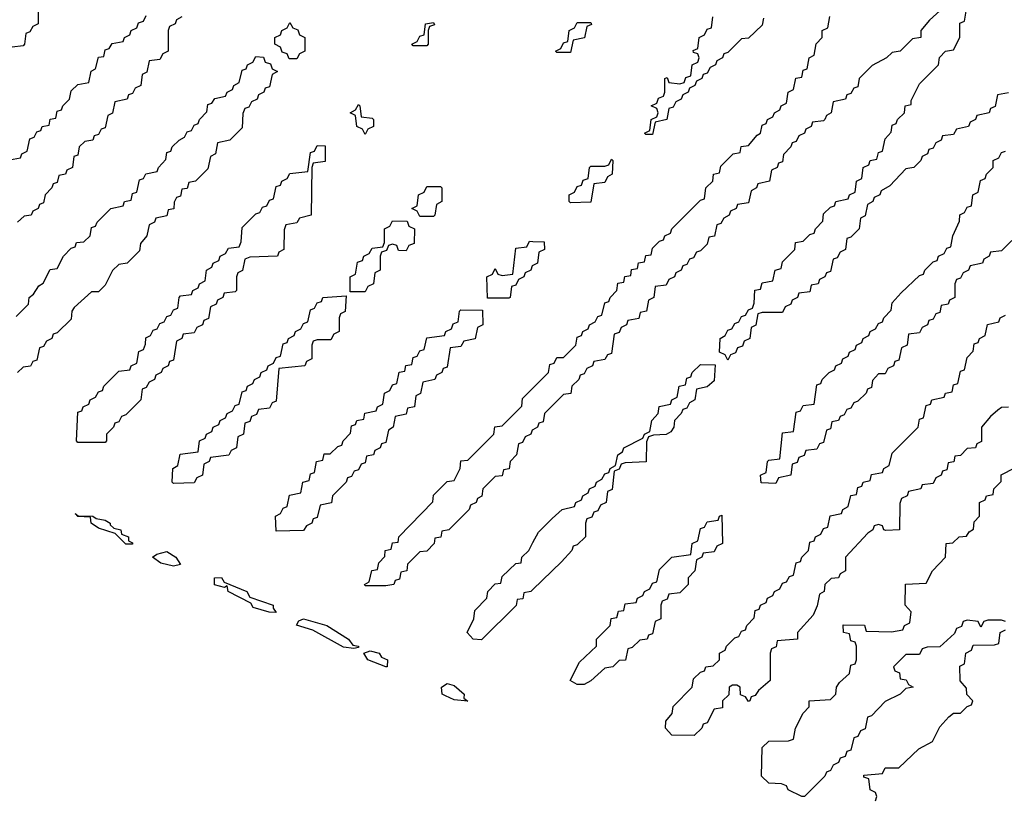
# Model space of a CAD drawing. Header units: inches. Extents: x 2710028 to 2964570, y 496606 to 722708.
# Tile 163 of 228: x 2858500 to 2861378, y 693605 to 695882. Entities that reach past the tile are written whole.
import ezdxf

# ---------------------------------------------------------------- set-up
doc = ezdxf.new("R2010")
doc.units = ezdxf.units.IN
doc.header["$MEASUREMENT"] = 0
doc.layers.add('C8659', color=7, linetype='Continuous')
doc.layers.add('C8669', color=7, linetype='Continuous')

msp = doc.modelspace()

# ---------------------------------------------------------------- linework, layer by layer
at = {"layer": 'C8659', "color": 6}
for points in [[(2858470, 695472), (2858502, 695478), (2858506, 695490), (2858522, 695498), (2858530, 695534), (2858542, 695538), (2858550, 695554), (2858562, 695558), (2858566, 695570), (2858586, 695574), (2858588.9, 695591.1), (2858606, 695594), (2858610, 695614), (2858622, 695618), (2858626, 695630), (2858646, 695650), (2858650, 695674), (2858670, 695692), (2858702, 695698), (2858708.7, 695731.3), (2858722, 695738), (2858730, 695772), (2858746, 695774), (2858750, 695794), (2858762, 695798), (2858770, 695812), (2858802, 695818), (2858806, 695830), (2858822, 695838), (2858826, 695850), (2858842, 695858), (2858847.3, 695872.7), (2858862, 695878), (2858870, 695894)], [(2858554, 695910), (2858554, 695870), (2858538, 695862), (2858530, 695846), (2858518, 695842), (2858514, 695810), (2858510, 695806), (2858478, 695802)], [(2858974, 695890), (2858958, 695882), (2858954, 695870), (2858938, 695862), (2858934, 695850), (2858934, 695790), (2858918, 695782), (2858910, 695766), (2858878, 695762), (2858871.6, 695728.4), (2858858, 695722), (2858854, 695690), (2858838, 695682), (2858830, 695666), (2858818, 695662), (2858814, 695650), (2858778, 695642), (2858771.6, 695608.4), (2858758, 695602), (2858750, 695566), (2858738, 695562), (2858730, 695546), (2858718, 695542), (2858714, 695530), (2858690, 695526), (2858674, 695510), (2858670, 695486), (2858658, 695482), (2858654, 695450), (2858638, 695442), (2858634, 695430), (2858614, 695426), (2858610, 695406), (2858598, 695402), (2858594, 695390), (2858574, 695370), (2858570, 695346), (2858558, 695342), (2858554, 695330), (2858538, 695322), (2858534, 695310), (2858512.7, 695307.3), (2858494, 695290)], [(2858490, 695014), (2858526, 695050), (2858528, 695070), (2858540.4, 695079.6), (2858556.4, 695103.6), (2858568.4, 695111.6), (2858588.9, 695151.1), (2858610, 695154), (2858628, 695190), (2858650, 695214), (2858662, 695218), (2858666, 695230), (2858687.3, 695232.7), (2858706, 695250), (2858710, 695274), (2858722, 695278), (2858726, 695290), (2858766, 695330), (2858802, 695338), (2858806, 695350), (2858826, 695354), (2858830, 695374), (2858842, 695378), (2858850, 695414), (2858862, 695418), (2858868.4, 695431.6), (2858902, 695438), (2858906, 695450), (2858927.3, 695472.7), (2858930, 695494), (2858942, 695498), (2858946, 695510), (2858966, 695530), (2858982, 695538), (2858990, 695554), (2859002, 695558), (2859010, 695574), (2859022, 695578), (2859026, 695590), (2859047.3, 695612.7), (2859050, 695634), (2859062, 695638), (2859070, 695652), (2859102, 695658), (2859106, 695670), (2859122, 695678), (2859126, 695690), (2859142, 695698), (2859150, 695734), (2859162, 695738), (2859166, 695750), (2859182, 695758), (2859190, 695774), (2859212.7, 695772.7), (2859218, 695758), (2859232.7, 695752.7), (2859238, 695738), (2859254, 695730), (2859238, 695722), (2859230, 695686), (2859218, 695682), (2859214, 695670), (2859198, 695662), (2859194, 695650), (2859178, 695642), (2859170, 695626), (2859158, 695622), (2859152.7, 695607.3), (2859150, 695566), (2859114, 695530), (2859078, 695522), (2859072, 695490), (2859058, 695482), (2859050, 695446), (2859014, 695410), (2858994, 695406), (2858990, 695388), (2858974, 695386), (2858970, 695366), (2858958, 695362), (2858952, 695348), (2858950.9, 695329.1), (2858934, 695326), (2858930, 695308), (2858898, 695302), (2858894, 695290), (2858878, 695282), (2858872, 695250), (2858852.7, 695227.3), (2858850, 695206), (2858814, 695170), (2858790, 695166), (2858771.6, 695148.4), (2858750, 695106), (2858730, 695086), (2858710, 695086), (2858659.6, 695040.4), (2858652, 695030), (2858650, 695006), (2858610, 694966), (2858598, 694962), (2858594, 694950), (2858578, 694942), (2858570, 694926), (2858558, 694922), (2858550, 694886), (2858538, 694882), (2858531.3, 694868.7), (2858510, 694866), (2858494, 694850)], [(2860000, 695163), (2859998, 695162), (2859994, 695150), (2859978, 695142), (2859974, 695130), (2859958, 695122), (2859950, 695106), (2859938, 695102), (2859934, 695070), (2859930, 695068), (2859867.3, 695067.3), (2859866, 695130), (2859882, 695138), (2859890, 695154), (2859898, 695138), (2859910, 695134), (2859942, 695138), (2859950, 695214), (2859982, 695218), (2859990, 695234), (2860000, 695233.7)], [(2860000, 694683), (2859998, 694682), (2859994, 694670), (2859978, 694662), (2859970, 694646), (2859958, 694642), (2859952, 694610), (2859934, 694590), (2859931.1, 694568.9), (2859914, 694566), (2859910, 694548), (2859890, 694546), (2859854, 694510), (2859851.3, 694488.7), (2859838, 694482), (2859834, 694470), (2859818, 694462), (2859814, 694450), (2859754, 694390), (2859734, 694386), (2859731.1, 694368.9), (2859714, 694366), (2859712, 694350), (2859690, 694328), (2859670, 694326), (2859634, 694290), (2859632, 694270), (2859614, 694266), (2859610, 694246), (2859598, 694242), (2859594, 694230), (2859570, 694226), (2859510, 694226), (2859508, 694230), (2859522, 694238), (2859528.9, 694271.1), (2859546, 694274), (2859550, 694294), (2859567.3, 694312.7), (2859568, 694330), (2859586, 694334), (2859590, 694352), (2859606, 694354), (2859608, 694370), (2859708, 694472), (2859710, 694492), (2859750, 694532), (2859770, 694534), (2859788, 694570), (2859790, 694592), (2859810, 694594), (2859886, 694670), (2859888.9, 694691.1), (2859910, 694694), (2859968, 694752), (2859970, 694774), (2860000, 694804)], [(2860000, 694215.8), (2859994, 694210), (2859974, 694206), (2859971.1, 694188.9), (2859954, 694186), (2859951.1, 694168.9), (2859850, 694069), (2859826, 694070), (2859808, 694090), (2859828, 694130), (2859830, 694154), (2859866, 694190), (2859868, 694210), (2859890, 694232), (2859906, 694234), (2859910, 694254), (2859950, 694292), (2859966, 694294), (2859968, 694310), (2859988, 694330), (2860000, 694352.7)]]:
    msp.add_lwpolyline(points, dxfattribs=at)
for points in [[(2859287.3, 695767.3), (2859282, 695782), (2859267.3, 695787.3), (2859262, 695802), (2859246, 695810), (2859246, 695830), (2859262, 695838), (2859266, 695850), (2859282, 695858), (2859290, 695874), (2859298, 695858), (2859312.7, 695852.7), (2859318, 695838), (2859334, 695830), (2859334, 695790), (2859318, 695782), (2859310, 695768)], [(2859650, 695806), (2859646, 695810), (2859662, 695818), (2859670, 695834), (2859682, 695838), (2859686, 695870), (2859710, 695874), (2859712.7, 695867.3), (2859698, 695862), (2859694, 695850), (2859694, 695810), (2859690, 695806)], [(2859510, 695546), (2859502, 695562), (2859486, 695570), (2859482, 695602), (2859466, 695610), (2859482, 695618), (2859490, 695634), (2859494, 695630), (2859498, 695598), (2859530, 695594), (2859534, 695590), (2859534, 695570), (2859518, 695562)], [(2858670, 694646), (2858666, 694650), (2858670, 694734), (2858682, 694738), (2858686, 694750), (2858702, 694758), (2858706, 694770), (2858722, 694778), (2858730, 694794), (2858742, 694798), (2858746, 694810), (2858790, 694854), (2858822, 694858), (2858826, 694870), (2858842, 694878), (2858848.4, 694911.6), (2858862, 694918), (2858867.3, 694932.7), (2858868.4, 694951.6), (2858882, 694958), (2858890, 694974), (2858902, 694978), (2858910, 694994), (2858922, 694998), (2858930, 695014), (2858942, 695018), (2858950, 695034), (2858962, 695038), (2858966, 695070), (2858970, 695074), (2859002, 695078), (2859006, 695090), (2859022, 695098), (2859026, 695110), (2859042, 695118), (2859046, 695150), (2859062, 695158), (2859066, 695170), (2859082, 695178), (2859086, 695190), (2859102, 695198), (2859110, 695214), (2859142, 695218), (2859147.3, 695232.7), (2859150, 695274), (2859190, 695314), (2859202, 695318), (2859210, 695334), (2859222, 695338), (2859230, 695354), (2859242, 695358), (2859250, 695394), (2859262, 695398), (2859266, 695410), (2859282, 695418), (2859290, 695432), (2859342, 695438), (2859350, 695494), (2859362, 695498), (2859370, 695514), (2859392.7, 695512.7), (2859392.7, 695467.3), (2859358, 695462), (2859354, 695450), (2859352, 695310), (2859318, 695302), (2859310, 695288), (2859278, 695282), (2859272.7, 695267.3), (2859272, 695210), (2859258, 695202), (2859254, 695190), (2859172.7, 695187.3), (2859158, 695182), (2859151.6, 695148.4), (2859138, 695142), (2859134, 695130), (2859134, 695090), (2859130, 695086), (2859098, 695082), (2859094, 695070), (2859078, 695062), (2859074, 695050), (2859058, 695042), (2859051.6, 695008.4), (2859038, 695002), (2859034, 694990), (2859018, 694982), (2859010, 694966), (2858978, 694962), (2858974, 694950), (2858958, 694942), (2858950, 694886), (2858938, 694882), (2858934, 694870), (2858918, 694862), (2858914, 694850), (2858898, 694842), (2858894, 694830), (2858878, 694822), (2858870, 694806), (2858858, 694802), (2858854, 694770), (2858810, 694726), (2858798, 694722), (2858790, 694706), (2858778, 694702), (2858774, 694690), (2858754, 694670), (2858754, 694650), (2858750, 694646)], [(2859670, 695306), (2859662, 695322), (2859646, 695330), (2859662, 695338), (2859666, 695370), (2859682, 695378), (2859690, 695394), (2859730, 695394), (2859734, 695390), (2859734, 695350), (2859718, 695342), (2859714, 695310), (2859710, 695306)], [(2859630, 695206), (2859607.3, 695207.3), (2859602, 695222), (2859590, 695226), (2859578, 695222), (2859572.7, 695207.3), (2859558, 695202), (2859554, 695190), (2859554, 695150), (2859538, 695142), (2859534, 695110), (2859518, 695102), (2859510, 695086), (2859466, 695086), (2859466, 695130), (2859482, 695138), (2859487.3, 695172.7), (2859502, 695178), (2859506, 695190), (2859522, 695198), (2859530, 695214), (2859562, 695218), (2859566, 695230), (2859566, 695270), (2859582, 695278), (2859590, 695294), (2859632.7, 695292.7), (2859638, 695278), (2859654, 695270), (2859652.7, 695227.3), (2859638, 695222)], [(2858950, 694526), (2858946, 694530), (2858948, 694570), (2858962, 694578), (2858968.9, 694611.1), (2859022, 694618), (2859026, 694650), (2859042, 694658), (2859046, 694670), (2859062, 694678), (2859066, 694690), (2859082, 694698), (2859086, 694710), (2859102, 694718), (2859106, 694730), (2859122, 694738), (2859130, 694754), (2859142, 694758), (2859150, 694794), (2859162, 694798), (2859166, 694810), (2859182, 694818), (2859186, 694830), (2859202, 694838), (2859206, 694850), (2859222, 694858), (2859226, 694870), (2859242, 694878), (2859250, 694894), (2859262, 694898), (2859270, 694934), (2859282, 694938), (2859286, 694950), (2859302, 694958), (2859306, 694970), (2859322, 694978), (2859330, 694994), (2859342, 694998), (2859350, 695034), (2859362, 695038), (2859370, 695054), (2859382, 695058), (2859386, 695070), (2859454, 695074), (2859451.6, 695028.4), (2859438, 695022), (2859434, 695010), (2859434, 694970), (2859418, 694962), (2859410, 694946), (2859370, 694946), (2859358, 694942), (2859354, 694930), (2859354, 694890), (2859338, 694882), (2859334, 694870), (2859258, 694862), (2859250, 694766), (2859238, 694762), (2859230, 694746), (2859198, 694742), (2859192.7, 694727.3), (2859178, 694722), (2859172.7, 694707.3), (2859158, 694702), (2859154, 694670), (2859138, 694662), (2859134, 694630), (2859118, 694622), (2859111.6, 694608.4), (2859058, 694602), (2859054, 694590), (2859038, 694582), (2859034, 694550), (2859018, 694542), (2859010, 694528)], [(2859250, 694386), (2859248, 694430), (2859262, 694438), (2859270, 694454), (2859282, 694458), (2859288.9, 694491.1), (2859322, 694498), (2859328, 694530), (2859346, 694534), (2859350, 694554), (2859362, 694558), (2859368, 694590), (2859386, 694594), (2859390, 694612), (2859407.3, 694612.7), (2859430, 694634), (2859442, 694638), (2859446, 694650), (2859467.3, 694672.7), (2859470, 694694), (2859482, 694698), (2859486, 694710), (2859506, 694714), (2859508.9, 694731.1), (2859542, 694738), (2859546, 694750), (2859562, 694758), (2859566, 694790), (2859582, 694798), (2859590, 694814), (2859602, 694818), (2859608.9, 694851.1), (2859626, 694854), (2859628.9, 694871.1), (2859646, 694874), (2859650, 694894), (2859662, 694898), (2859670, 694914), (2859682, 694918), (2859690, 694952), (2859742, 694958), (2859746, 694970), (2859762, 694978), (2859767.3, 694992.7), (2859782, 694998), (2859786, 695030), (2859790, 695034), (2859852.7, 695032.7), (2859854, 694990), (2859838, 694982), (2859831.1, 694948.9), (2859798, 694942), (2859790, 694926), (2859758, 694922), (2859750, 694866), (2859738, 694862), (2859734, 694850), (2859718, 694842), (2859714, 694830), (2859678, 694822), (2859671.6, 694788.4), (2859658, 694782), (2859654, 694750), (2859634, 694746), (2859630, 694728), (2859598, 694722), (2859592, 694690), (2859578, 694682), (2859570, 694646), (2859558, 694642), (2859554, 694630), (2859538, 694622), (2859534, 694610), (2859514, 694606), (2859510, 694586), (2859498, 694582), (2859490, 694566), (2859478, 694562), (2859470, 694546), (2859458, 694542), (2859454, 694530), (2859414, 694490), (2859411.1, 694468.9), (2859378, 694462), (2859370, 694426), (2859358, 694422), (2859354, 694410), (2859338, 694402), (2859330, 694388)], [(2858830, 694348), (2858810, 694348.7), (2858779, 694379), (2858730, 694395.3), (2858708.7, 694410), (2858707.3, 694427.3), (2858670, 694429), (2858662, 694438), (2858671, 694431), (2858714, 694430), (2858723.6, 694423.6), (2858750, 694418.8), (2858764.7, 694410), (2858764.7, 694404.7), (2858775.3, 694395.3), (2858796, 694390), (2858798, 694378), (2858818, 694370), (2858818, 694358), (2858830, 694352)], [(2858950, 694284), (2858912.9, 694292.9), (2858888.7, 694310), (2858900.9, 694319.1), (2858930, 694327.3), (2858956, 694310), (2858970, 694288.7)], [(2859250, 694148.7), (2859229.1, 694149.1), (2859182.7, 694162.7), (2859175.3, 694175.3), (2859109.5, 694209.5), (2859106, 694226), (2859098.8, 694221.2), (2859069.6, 694229.6), (2859069.2, 694250), (2859090, 694250.4), (2859097.3, 694237.3), (2859164, 694210), (2859173.2, 694193.2), (2859241, 694170), (2859241, 694161)], [(2859476.9, 694043.1), (2859446.8, 694046.8), (2859357.2, 694097.2), (2859308.7, 694111.3), (2859316.4, 694123.6), (2859329.6, 694130.4), (2859398, 694110), (2859461, 694070), (2859473.4, 694053.4), (2859490.3, 694050.3), (2859490, 694046)], [(2859570, 693989.2), (2859518, 694010), (2859506, 694030), (2859524.1, 694035.9), (2859550.7, 694030), (2859558, 694018), (2859574.8, 694010), (2859574, 693990)], [(2859810, 693889.3), (2859770, 693893.2), (2859744.8, 693904.8), (2859735.3, 693910), (2859733.2, 693930), (2859750, 693940.5), (2859770, 693935.3), (2859798.8, 693910), (2859798, 693898)]]:
    msp.add_lwpolyline(points, close=True, dxfattribs=at)
at = {"layer": 'C8669', "color": 6}
for points in [[(2861210, 695926), (2861159.6, 695880.4), (2861134, 695850), (2861134, 695830), (2861110, 695826), (2861074, 695790), (2861050, 695786), (2861034, 695770), (2860991.6, 695748.4), (2860954, 695710), (2860950, 695686), (2860938, 695682), (2860930, 695666), (2860918, 695662), (2860914, 695650), (2860878, 695642), (2860872, 695610), (2860858, 695602), (2860854, 695590), (2860850, 695586), (2860818, 695582), (2860814, 695570), (2860798, 695562), (2860794, 695550), (2860778, 695542), (2860770, 695526), (2860758, 695522), (2860754, 695510), (2860732.7, 695487.3), (2860730, 695466), (2860718, 695462), (2860714, 695450), (2860698, 695442), (2860692, 695410), (2860658, 695402), (2860654, 695390), (2860638, 695382), (2860630, 695346), (2860598, 695342), (2860594, 695330), (2860578, 695322), (2860574, 695310), (2860558, 695302), (2860550, 695286), (2860538, 695282), (2860531.1, 695248.9), (2860514, 695246), (2860510, 695226), (2860490, 695206), (2860478, 695202), (2860470, 695186), (2860458, 695182), (2860450, 695166), (2860438, 695162), (2860434, 695150), (2860418, 695142), (2860414, 695130), (2860398, 695122), (2860390, 695106), (2860358, 695102), (2860354, 695070), (2860338, 695062), (2860332, 695030), (2860314, 695026), (2860310, 695008), (2860278, 695002), (2860274, 694990), (2860258, 694982), (2860252.7, 694967.3), (2860238, 694962), (2860230, 694906), (2860218, 694902), (2860210, 694888), (2860178, 694882), (2860174, 694870), (2860158, 694862), (2860150, 694846), (2860138, 694842), (2860134, 694830), (2860114, 694810), (2860111.1, 694788.9), (2860090, 694786), (2860034, 694730), (2860030, 694706), (2860018, 694702), (2860014, 694690), (2860000, 694683)], [(2861390, 695668), (2861358, 695662), (2861351.6, 695628.4), (2861338, 695622), (2861334, 695610), (2861298, 695602), (2861294, 695590), (2861278, 695582), (2861274, 695570), (2861238, 695562), (2861230, 695546), (2861198, 695542), (2861194, 695530), (2861178, 695522), (2861170, 695506), (2861158, 695502), (2861154, 695490), (2861138, 695482), (2861134, 695470), (2861114, 695450), (2861090, 695446), (2861043.6, 695396.4), (2861018, 695382), (2861014, 695370), (2860998, 695362), (2860994, 695350), (2860978, 695342), (2860971.6, 695308.4), (2860958, 695302), (2860954, 695270), (2860930, 695246), (2860918, 695242), (2860914, 695210), (2860898, 695202), (2860890, 695186), (2860878, 695182), (2860870, 695146), (2860858, 695142), (2860854, 695130), (2860838, 695122), (2860834, 695110), (2860814, 695106), (2860810, 695086), (2860778, 695082), (2860774, 695070), (2860758, 695062), (2860754, 695050), (2860738, 695042), (2860730, 695026), (2860670, 695026), (2860658, 695022), (2860651.6, 694988.4), (2860638, 694982), (2860634, 694950), (2860618, 694942), (2860612.7, 694927.3), (2860598, 694922), (2860592.7, 694907.3), (2860578, 694902), (2860570, 694886), (2860562, 694902), (2860546, 694910), (2860548, 694950), (2860562, 694958), (2860570, 694974), (2860582, 694978), (2860590, 694994), (2860602, 694998), (2860610, 695014), (2860622, 695018), (2860630, 695034), (2860642, 695038), (2860647.3, 695052.7), (2860649.1, 695090.9), (2860666, 695094), (2860670, 695112), (2860702, 695118), (2860708, 695150), (2860726, 695154), (2860730, 695174), (2860766, 695210), (2860768, 695230), (2860790, 695234), (2860810, 695254), (2860822, 695258), (2860826, 695270), (2860847.3, 695292.7), (2860850, 695314), (2860870, 695334), (2860882, 695338), (2860886, 695350), (2860922, 695358), (2860926, 695370), (2860942, 695378), (2860946, 695410), (2860962, 695418), (2860966, 695450), (2860982, 695458), (2860986, 695470), (2861006, 695474), (2861010, 695494), (2861022, 695498), (2861030, 695534), (2861047.3, 695552.7), (2861050, 695574), (2861062, 695578), (2861066, 695590), (2861086, 695610), (2861088, 695630), (2861106, 695634), (2861106, 695646), (2861130, 695694), (2861186, 695750), (2861188.4, 695771.6), (2861206, 695790), (2861230, 695794), (2861248, 695830), (2861248, 695872), (2861262, 695878), (2861267.3, 695912.7)], [(2860000, 694804), (2860046, 694850), (2860050, 694874), (2860062, 694878), (2860070, 694894), (2860090, 694894), (2860126, 694930), (2860130, 694954), (2860142, 694958), (2860146, 694970), (2860162, 694978), (2860166, 694990), (2860182, 694998), (2860190, 695014), (2860202, 695018), (2860210, 695054), (2860222, 695058), (2860226, 695070), (2860246, 695090), (2860248.9, 695111.1), (2860266, 695114), (2860268.9, 695131.1), (2860286, 695134), (2860288.9, 695151.1), (2860306, 695154), (2860308.9, 695171.1), (2860326, 695174), (2860330, 695192), (2860346, 695194), (2860350, 695214), (2860370, 695234), (2860382, 695238), (2860386, 695250), (2860402, 695258), (2860406, 695270), (2860490, 695354), (2860502, 695358), (2860506, 695390), (2860526, 695410), (2860528, 695430), (2860546, 695434), (2860550, 695454), (2860586, 695490), (2860606, 695494), (2860608.9, 695511.1), (2860630, 695514), (2860655.3, 695544.7), (2860666, 695550), (2860670, 695574), (2860682, 695578), (2860686, 695590), (2860702, 695598), (2860706, 695610), (2860722, 695618), (2860726, 695630), (2860742, 695638), (2860746, 695670), (2860762, 695678), (2860768.9, 695711.1), (2860786, 695714), (2860790, 695734), (2860802, 695738), (2860808, 695770), (2860822, 695778), (2860828.4, 695811.6), (2860846, 695830), (2860846, 695850), (2860862, 695858), (2860868.4, 695891.6)], [(2860674, 695886), (2860670, 695866), (2860630, 695828), (2860610, 695826), (2860570, 695786), (2860558, 695782), (2860554, 695770), (2860538, 695762), (2860534, 695750), (2860518, 695742), (2860510, 695726), (2860498, 695722), (2860494, 695710), (2860478, 695702), (2860474, 695690), (2860458, 695682), (2860454, 695670), (2860438, 695662), (2860434, 695650), (2860418, 695642), (2860410, 695626), (2860398, 695622), (2860392, 695590), (2860358, 695582), (2860350, 695546), (2860330, 695546), (2860326, 695550), (2860342, 695558), (2860346, 695590), (2860362, 695598), (2860366, 695610), (2860362, 695622), (2860346, 695630), (2860362, 695638), (2860367.3, 695652.7), (2860382, 695658), (2860386, 695670), (2860386, 695710), (2860392.7, 695712.7), (2860398, 695698), (2860430, 695694), (2860442, 695698), (2860447.3, 695712.7), (2860462, 695718), (2860466, 695750), (2860482, 695758), (2860486, 695770), (2860482, 695782), (2860470, 695786), (2860468.4, 695791.6), (2860482, 695798), (2860486, 695830), (2860502, 695838), (2860510, 695854), (2860522, 695858), (2860526, 695890)], [(2861430, 695266), (2861370, 695206), (2861338, 695202), (2861334, 695190), (2861318, 695182), (2861314, 695170), (2861278, 695162), (2861274, 695150), (2861258, 695142), (2861250, 695126), (2861238, 695122), (2861234, 695110), (2861234, 695070), (2861218, 695062), (2861214, 695050), (2861194, 695046), (2861190, 695026), (2861178, 695022), (2861170, 695006), (2861158, 695002), (2861154, 694990), (2861138, 694982), (2861130, 694966), (2861098, 694962), (2861094, 694930), (2861078, 694922), (2861070, 694886), (2861058, 694882), (2861054, 694870), (2861038, 694862), (2861030, 694846), (2861010, 694846), (2860992.7, 694827.3), (2860990, 694806), (2860978, 694802), (2860974, 694790), (2860950, 694766), (2860938, 694762), (2860930, 694746), (2860918, 694742), (2860910, 694726), (2860898, 694722), (2860894, 694710), (2860874, 694706), (2860870, 694686), (2860858, 694682), (2860850, 694646), (2860838, 694642), (2860830, 694626), (2860798, 694622), (2860792.7, 694607.3), (2860778, 694602), (2860772.7, 694587.3), (2860758, 694582), (2860754, 694550), (2860718, 694542), (2860710, 694526), (2860667.3, 694527.3), (2860666, 694550), (2860682, 694558), (2860686, 694590), (2860690, 694594), (2860722, 694598), (2860730, 694674), (2860762, 694678), (2860770, 694734), (2860782, 694738), (2860790, 694754), (2860822, 694758), (2860830, 694814), (2860842, 694818), (2860846, 694830), (2860866, 694850), (2860882, 694858), (2860886, 694870), (2860902, 694878), (2860906, 694890), (2860922, 694898), (2860926, 694910), (2860942, 694918), (2860946, 694930), (2860962, 694938), (2860966, 694950), (2860982, 694958), (2860986, 694970), (2861002, 694978), (2861010, 694994), (2861022, 694998), (2861026, 695010), (2861047.3, 695032.7), (2861050, 695054), (2861076.4, 695083.6), (2861130, 695134), (2861142, 695138), (2861146, 695150), (2861170, 695174), (2861182, 695178), (2861186, 695190), (2861202, 695198), (2861210, 695214), (2861222, 695218), (2861228, 695250), (2861247.3, 695292.7), (2861248.4, 695311.6), (2861262, 695318), (2861270, 695334), (2861282, 695338), (2861286, 695370), (2861302, 695378), (2861308.4, 695411.6), (2861322, 695418), (2861326, 695430), (2861346, 695450), (2861346, 695470), (2861362, 695478), (2861370, 695494), (2861382, 695498)], [(2860000, 695233.7), (2860032.7, 695232.7), (2860034, 695210), (2860018, 695202), (2860014, 695170), (2860000, 695163)], [(2861390.9, 694749.1), (2861370, 694748), (2861359.6, 694740.4), (2861338, 694722), (2861312, 694690), (2861311.6, 694648.4), (2861298, 694642), (2861294, 694630), (2861270, 694628), (2861250, 694608), (2861234, 694606), (2861231.1, 694588.9), (2861214, 694586), (2861210, 694566), (2861198, 694562), (2861194, 694550), (2861178, 694542), (2861170, 694526), (2861138, 694522), (2861134, 694510), (2861098, 694502), (2861094, 694490), (2861078, 694482), (2861072.7, 694467.3), (2861072, 694390), (2861031.6, 694388.4), (2861026, 694390), (2861022, 694402), (2861010, 694406), (2860998, 694402), (2860994, 694390), (2860979.6, 694380.4), (2860914, 694310), (2860914, 694270), (2860898, 694262), (2860894, 694250), (2860872, 694248), (2860854, 694230), (2860852, 694210), (2860838, 694202), (2860831.6, 694168.4), (2860819.6, 694140.4), (2860774, 694090), (2860774, 694070), (2860714, 694066), (2860711.6, 694048.4), (2860698, 694042), (2860694, 694030), (2860694, 693950), (2860659.6, 693920.4), (2860650, 693906), (2860638, 693902), (2860634, 693890), (2860630, 693888), (2860622, 693902), (2860607.3, 693907.3), (2860606, 693930), (2860596.4, 693936.4), (2860583.6, 693936.4), (2860574, 693930), (2860572.7, 693907.3), (2860554, 693890), (2860554, 693870), (2860530, 693866), (2860510, 693826), (2860498, 693822), (2860494, 693810), (2860471.6, 693788.4), (2860406, 693790), (2860388, 693810), (2860388.9, 693831.1), (2860407.3, 693852.7), (2860410, 693874), (2860466, 693930), (2860470, 693954), (2860490, 693974), (2860502, 693978), (2860506, 693990), (2860527.3, 693992.7), (2860546, 694010), (2860546, 694030), (2860562, 694038), (2860566, 694050), (2860590, 694074), (2860602, 694078), (2860610, 694094), (2860622, 694098), (2860626, 694110), (2860647.3, 694132.7), (2860650, 694154), (2860662, 694158), (2860666, 694170), (2860682, 694178), (2860686, 694190), (2860702, 694198), (2860706, 694210), (2860722, 694218), (2860730, 694234), (2860742, 694238), (2860750, 694254), (2860762, 694258), (2860770, 694294), (2860782, 694298), (2860786, 694310), (2860806, 694330), (2860810, 694354), (2860822, 694358), (2860826, 694370), (2860842, 694378), (2860850, 694394), (2860862, 694398), (2860868.9, 694431.1), (2860902, 694438), (2860906, 694450), (2860922, 694458), (2860929.1, 694490.9), (2860946, 694494), (2860950, 694514), (2860962, 694518), (2860966, 694530), (2860986, 694534), (2860990, 694552), (2861022, 694558), (2861026, 694570), (2861042, 694578), (2861050, 694614), (2861126, 694690), (2861130, 694714), (2861142, 694718), (2861150, 694754), (2861162, 694758), (2861166, 694770), (2861202, 694778), (2861206, 694790), (2861226, 694794), (2861230, 694814), (2861242, 694818), (2861250, 694854), (2861262, 694858), (2861270, 694894), (2861287.3, 694912.7), (2861290, 694934), (2861302, 694938), (2861306, 694950), (2861322, 694958), (2861328.9, 694991.1), (2861362, 694998), (2861366, 695010), (2861382, 695018)], [(2860000, 694352.7), (2860016.4, 694383.6), (2860056.4, 694423.6), (2860086, 694450), (2860122, 694458), (2860126, 694470), (2860142, 694478), (2860146, 694490), (2860162, 694498), (2860166, 694510), (2860182, 694518), (2860186, 694530), (2860202, 694538), (2860210, 694554), (2860222, 694558), (2860226, 694570), (2860242, 694578), (2860248, 694610), (2860262, 694618), (2860266, 694630), (2860322, 694658), (2860326, 694670), (2860342, 694678), (2860348, 694710), (2860366, 694730), (2860368.9, 694751.1), (2860402, 694758), (2860406, 694770), (2860422, 694778), (2860428, 694810), (2860446, 694814), (2860450, 694834), (2860462, 694838), (2860466, 694850), (2860490, 694874), (2860532.7, 694872.7), (2860530, 694826), (2860510, 694808), (2860478, 694802), (2860474, 694770), (2860458, 694762), (2860450, 694746), (2860438, 694742), (2860434, 694730), (2860414, 694710), (2860412, 694690), (2860403.6, 694676.4), (2860390, 694668.7), (2860352.7, 694667.3), (2860338, 694662), (2860332.7, 694647.3), (2860331, 694589), (2860270, 694586), (2860258, 694582), (2860252.7, 694567.3), (2860238, 694562), (2860231.6, 694508.4), (2860218, 694502), (2860214, 694470), (2860198, 694462), (2860190, 694446), (2860178, 694442), (2860172.7, 694427.3), (2860158, 694422), (2860154, 694410), (2860154, 694370), (2860130, 694346), (2860118, 694342), (2860114, 694330), (2860083.6, 694296.4), (2860000, 694215.8)], [(2861382, 694122), (2861370, 694126), (2861330, 694126), (2861318, 694122), (2861310, 694106), (2861302, 694122), (2861270, 694126), (2861258, 694122), (2861252.7, 694107.3), (2861238, 694102), (2861232.7, 694087.3), (2861190, 694048), (2861152.7, 694047.3), (2861138, 694042), (2861130, 694026), (2861090, 694026), (2861054, 693990), (2861058, 693978), (2861071.6, 693971.6), (2861074, 693954), (2861091.6, 693951.6), (2861098, 693938), (2861112, 693930), (2861090, 693926), (2861074, 693910), (2861030, 693888), (2860990, 693846), (2860978, 693842), (2860971.3, 693808.7), (2860958, 693802), (2860950, 693786), (2860938, 693782), (2860930, 693746), (2860918, 693742), (2860912.7, 693727.3), (2860898, 693722), (2860894, 693710), (2860878, 693702), (2860870, 693686), (2860858, 693682), (2860854, 693670), (2860794, 693610), (2860786, 693610), (2860746, 693630), (2860742, 693642), (2860727.3, 693647.3), (2860690, 693649), (2860668, 693670), (2860670, 693754), (2860690, 693772), (2860747.3, 693772.7), (2860762, 693778), (2860768, 693810), (2860790, 693854), (2860807.3, 693872.7), (2860808, 693890), (2860870, 693894), (2860886, 693910), (2860888, 693930), (2860896.4, 693943.6), (2860926, 693970), (2860930, 693994), (2860942, 693998), (2860946, 694010), (2860946, 694050), (2860942, 694062), (2860930, 694066), (2860926, 694086), (2860908, 694090), (2860907.3, 694112.7), (2860970, 694111), (2860974, 694094), (2861048.4, 694091.6), (2861082, 694098), (2861086, 694110), (2861102, 694118), (2861106, 694150), (2861088, 694170), (2861089, 694231), (2861150, 694234), (2861168, 694270), (2861206, 694310), (2861208.7, 694350), (2861228, 694352), (2861246, 694370), (2861268, 694372), (2861275.3, 694384.7), (2861288, 694392), (2861290, 694414), (2861306, 694430), (2861306, 694470), (2861322, 694478), (2861326, 694490), (2861346, 694494), (2861348, 694510), (2861368.7, 694531.3), (2861369.3, 694550.7), (2861408.9, 694571.1)], [(2861002, 693598), (2861006, 693610), (2861002, 693622), (2860986, 693630), (2860982, 693662), (2860967.3, 693667.3), (2860967.3, 693672.7), (2861022, 693678), (2861030, 693694), (2861070, 693694), (2861128, 693750), (2861168.7, 693771.3), (2861190, 693814), (2861216.4, 693843.6), (2861230, 693854), (2861250, 693854), (2861270, 693874), (2861282, 693878), (2861286, 693890), (2861268.4, 693908.4), (2861267.3, 693927.3), (2861248.9, 693948.9), (2861248.4, 693991.6), (2861262, 693998), (2861266, 694030), (2861282, 694038), (2861287.3, 694052.7), (2861350, 694054), (2861362, 694058), (2861366, 694090), (2861382, 694098)]]:
    msp.add_lwpolyline(points, dxfattribs=at)
for points in [[(2860070, 695786), (2860066, 695790), (2860082, 695798), (2860090, 695814), (2860102, 695818), (2860106, 695850), (2860122, 695858), (2860130, 695874), (2860170, 695874), (2860171.6, 695868.4), (2860158, 695862), (2860151.1, 695828.9), (2860118, 695822), (2860110, 695786)], [(2860110, 695346), (2860106, 695350), (2860106, 695370), (2860122, 695378), (2860130, 695394), (2860142, 695398), (2860147.3, 695412.7), (2860162, 695418), (2860166, 695450), (2860170, 695454), (2860210, 695454), (2860222, 695458), (2860230, 695474), (2860234, 695470), (2860232, 695430), (2860218, 695422), (2860210, 695406), (2860178, 695402), (2860170, 695348)], [(2860130, 693938), (2860109, 693950), (2860136.4, 694003.6), (2860186, 694050), (2860186, 694070), (2860226, 694110), (2860228.9, 694131.1), (2860246, 694134), (2860250, 694152), (2860266, 694154), (2860270, 694174), (2860302, 694178), (2860306, 694190), (2860322, 694198), (2860326, 694210), (2860342, 694218), (2860350, 694234), (2860362, 694238), (2860370, 694274), (2860406, 694310), (2860462, 694318), (2860466, 694350), (2860482, 694358), (2860490, 694394), (2860502, 694398), (2860510, 694414), (2860542, 694418), (2860546, 694430), (2860552.7, 694432.7), (2860554, 694350), (2860538, 694342), (2860530, 694326), (2860498, 694322), (2860494, 694310), (2860478, 694302), (2860474, 694270), (2860454, 694250), (2860454, 694230), (2860430, 694206), (2860398, 694202), (2860392.7, 694187.3), (2860378, 694182), (2860374, 694170), (2860374, 694130), (2860358, 694122), (2860350, 694086), (2860338, 694082), (2860334, 694070), (2860312.7, 694067.3), (2860290, 694046), (2860278, 694042), (2860270.9, 694009.1), (2860252, 694008), (2860234, 693990), (2860210, 693986), (2860170, 693948.7), (2860150, 693938)]]:
    msp.add_lwpolyline(points, close=True, dxfattribs=at)

doc.saveas('drawing.dxf')
